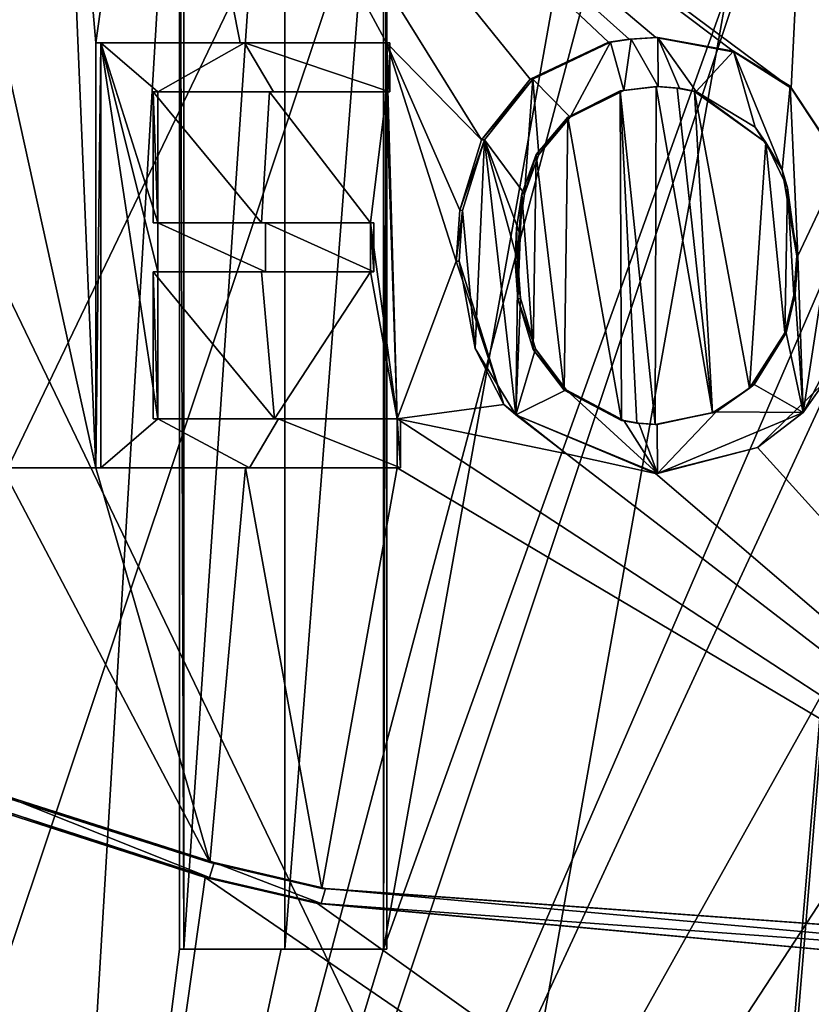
# Model space of a CAD drawing. Header units: millimetres. Extents: x -100 to 89, y -38 to 69.
# Tile 159 of 256: x -67.85 to -65.98, y -2.7 to -0.39. Entities that reach past the tile are written whole.
import ezdxf

# ---------------------------------------------------------------- set-up
doc = ezdxf.new("R2010")
doc.units = ezdxf.units.MM
doc.header["$LTSCALE"] = 65.185185
for name, color, linetype in [('1427', 7, 'CONTINUOUS'), ('1428', 7, 'CONTINUOUS'), ('1437', 7, 'CONTINUOUS'), ('1438', 7, 'CONTINUOUS'), ('1454', 7, 'CONTINUOUS'), ('1568', 7, 'CONTINUOUS'), ('1577', 7, 'CONTINUOUS'), ('1578', 7, 'CONTINUOUS'), ('1588', 7, 'CONTINUOUS'), ('1612', 7, 'CONTINUOUS'), ('1613', 7, 'CONTINUOUS'), ('1631', 7, 'CONTINUOUS'), ('1635', 7, 'CONTINUOUS'), ('1636', 7, 'CONTINUOUS'), ('1642', 7, 'CONTINUOUS'), ('1649', 7, 'CONTINUOUS'), ('1650', 7, 'CONTINUOUS'), ('1666', 7, 'CONTINUOUS'), ('1687', 7, 'CONTINUOUS'), ('1696', 7, 'CONTINUOUS'), ('1697', 7, 'CONTINUOUS'), ('1701', 7, 'CONTINUOUS'), ('1713', 7, 'CONTINUOUS'), ('1714', 7, 'CONTINUOUS'), ('1715', 7, 'CONTINUOUS'), ('1753', 7, 'CONTINUOUS'), ('1763', 7, 'CONTINUOUS'), ('1780', 7, 'CONTINUOUS'), ('1791', 7, 'CONTINUOUS'), ('1817', 7, 'CONTINUOUS'), ('1818', 7, 'CONTINUOUS'), ('1820', 7, 'CONTINUOUS'), ('1838', 7, 'CONTINUOUS'), ('1872', 7, 'CONTINUOUS'), ('1874', 7, 'CONTINUOUS'), ('1913', 7, 'CONTINUOUS'), ('1925', 7, 'CONTINUOUS'), ('1944', 7, 'CONTINUOUS'), ('1964', 7, 'CONTINUOUS'), ('2218', 7, 'CONTINUOUS'), ('2425', 7, 'CONTINUOUS'), ('808', 7, 'CONTINUOUS'), ('815', 7, 'CONTINUOUS')]:
    doc.layers.add(name, color=color, linetype=linetype)

msp = doc.modelspace()

# ---------------------------------------------------------------- linework, layer by layer
at = {"layer": '1427', "color": 9, "linetype": 'CONTINUOUS'}
for points in [[(-67.9048, -2.2103, 339.154), (-67.892, -2.2103, 339.1161), (-67.3882, -2.3715, 339.2671), (-67.9048, -2.2103, 339.154)], [(-67.3982, -2.3715, 339.3058), (-67.9048, -2.2103, 339.154), (-67.3882, -2.3715, 339.2671), (-67.3982, -2.3715, 339.3058)], [(-67.1351, -2.4321, 339.3696), (-67.3982, -2.3715, 339.3058), (-67.1264, -2.4321, 339.3305), (-67.1351, -2.4321, 339.3696)], [(-67.1264, -2.4321, 339.3305), (-67.3982, -2.3715, 339.3058), (-67.3882, -2.3715, 339.2671), (-67.1264, -2.4321, 339.3305)]]:
    msp.add_3dface(points, dxfattribs=at)
at = {"layer": '1428', "color": 9, "linetype": 'CONTINUOUS'}
for points in [[(-67.1351, -2.4321, 339.3696), (-67.1264, -2.4321, 339.3305), (-65.0328, -2.5835, 339.4954), (-67.1351, -2.4321, 339.3696)], [(-65.0351, -2.5838, 339.5356), (-67.1351, -2.4321, 339.3696), (-65.0328, -2.5835, 339.4954), (-65.0351, -2.5838, 339.5356)]]:
    msp.add_3dface(points, dxfattribs=at)
at = {"layer": '1437', "color": 9, "linetype": 'CONTINUOUS'}
for points in [[(-66.456, -0.4417, 339.4485), (-66.4611, -0.4417, 339.4882), (-66.6449, -0.5287, 339.4621), (-66.456, -0.4417, 339.4485)], [(-66.6389, -0.5288, 339.4225), (-66.456, -0.4417, 339.4485), (-66.6449, -0.5287, 339.4621), (-66.6389, -0.5288, 339.4225)], [(-66.7594, -0.6713, 339.4435), (-66.6389, -0.5288, 339.4225), (-66.6449, -0.5287, 339.4621), (-66.7594, -0.6713, 339.4435)], [(-66.7525, -0.6711, 339.4041), (-66.6389, -0.5288, 339.4225), (-66.7594, -0.6713, 339.4435), (-66.7525, -0.6711, 339.4041)], [(-66.8041, -0.8373, 339.3951), (-66.7525, -0.6711, 339.4041), (-66.8109, -0.8364, 339.4345), (-66.8041, -0.8373, 339.3951)], [(-66.8109, -0.8364, 339.4345), (-66.7525, -0.6711, 339.4041), (-66.7594, -0.6713, 339.4435), (-66.8109, -0.8364, 339.4345)], [(-66.8195, -0.9565, 339.433), (-66.8041, -0.8373, 339.3951), (-66.8109, -0.8364, 339.4345), (-66.8195, -0.9565, 339.433)], [(-66.8125, -0.9565, 339.3936), (-66.8041, -0.8373, 339.3951), (-66.8195, -0.9565, 339.433), (-66.8125, -0.9565, 339.3936)]]:
    msp.add_3dface(points, dxfattribs=at)
at = {"layer": '1438', "color": 9, "linetype": 'CONTINUOUS'}
for points in [[(-66.4611, -0.4417, 339.4882), (-66.456, -0.4417, 339.4485), (-66.4076, -0.4341, 339.4546), (-66.4611, -0.4417, 339.4882)], [(-66.4124, -0.4341, 339.4943), (-66.4611, -0.4417, 339.4882), (-66.4076, -0.4341, 339.4546), (-66.4124, -0.4341, 339.4943)], [(-66.3496, -0.4304, 339.5017), (-66.4124, -0.4341, 339.4943), (-66.3451, -0.4304, 339.462), (-66.3496, -0.4304, 339.5017)], [(-66.3451, -0.4304, 339.462), (-66.4124, -0.4341, 339.4943), (-66.4076, -0.4341, 339.4546), (-66.3451, -0.4304, 339.462)]]:
    msp.add_3dface(points, dxfattribs=at)
at = {"layer": '1454', "color": 9, "linetype": 'CONTINUOUS'}
for points in [[(-67.5315, -0.9817, 339.2696), (-67.5206, -0.9817, 339.2311), (-67.5206, -1.3279, 339.2311), (-67.5315, -0.9817, 339.2696)], [(-67.5315, -1.3279, 339.2696), (-67.5315, -0.9817, 339.2696), (-67.5206, -1.3279, 339.2311), (-67.5315, -1.3279, 339.2696)]]:
    msp.add_3dface(points, dxfattribs=at)
at = {"layer": '1568', "color": 9, "linetype": 'CONTINUOUS'}
for points in [[(-66.9832, -0.4432, 339.4019), (-66.9753, -0.4432, 339.3627), (-66.9753, -0.5586, 339.3627), (-66.9832, -0.4432, 339.4019)], [(-66.9832, -0.5586, 339.4019), (-66.9832, -0.4432, 339.4019), (-66.9753, -0.5586, 339.3627), (-66.9832, -0.5586, 339.4019)]]:
    msp.add_3dface(points, dxfattribs=at)
at = {"layer": '1577', "color": 9, "linetype": 'CONTINUOUS'}
for points in [[(-66.0431, -1.1251, 339.4902), (-66.046, -1.1251, 339.5301), (-66.1294, -1.2552, 339.5235), (-66.0431, -1.1251, 339.4902)], [(-66.118, -1.2472, 339.4844), (-66.0431, -1.1251, 339.4902), (-66.1294, -1.2552, 339.5235), (-66.118, -1.2472, 339.4844)], [(-66.2074, -1.3114, 339.4764), (-66.118, -1.2472, 339.4844), (-66.1294, -1.2552, 339.5235), (-66.2074, -1.3114, 339.4764)], [(-66.2164, -1.3138, 339.5157), (-66.2074, -1.3114, 339.4764), (-66.1294, -1.2552, 339.5235), (-66.2164, -1.3138, 339.5157)], [(-66.3463, -1.3407, 339.4618), (-66.2074, -1.3114, 339.4764), (-66.3508, -1.3407, 339.5016), (-66.3463, -1.3407, 339.4618)], [(-66.3508, -1.3407, 339.5016), (-66.2074, -1.3114, 339.4764), (-66.2164, -1.3138, 339.5157), (-66.3508, -1.3407, 339.5016)]]:
    msp.add_3dface(points, dxfattribs=at)
at = {"layer": '1578', "color": 9, "linetype": 'CONTINUOUS'}
for points in [[(-66.0183, -0.9438, 339.5321), (-66.0246, -1.0369, 339.5316), (-66.0155, -0.9438, 339.4922), (-66.0183, -0.9438, 339.5321)], [(-66.0155, -0.9438, 339.4922), (-66.0246, -1.0369, 339.5316), (-66.0215, -1.0347, 339.4918), (-66.0155, -0.9438, 339.4922)], [(-66.046, -1.1251, 339.5301), (-66.0431, -1.1251, 339.4902), (-66.0215, -1.0347, 339.4918), (-66.046, -1.1251, 339.5301)], [(-66.0246, -1.0369, 339.5316), (-66.046, -1.1251, 339.5301), (-66.0215, -1.0347, 339.4918), (-66.0246, -1.0369, 339.5316)]]:
    msp.add_3dface(points, dxfattribs=at)
at = {"layer": '1588', "color": 9, "linetype": 'CONTINUOUS'}
for points in [[(-67.5206, -1.3279, 339.2311), (-67.5206, -0.9817, 339.2311), (-67.6553, -0.4432, 339.1919), (-67.5206, -1.3279, 339.2311)], [(-67.6553, -0.4432, 339.1919), (-67.5206, -0.9817, 339.2311), (-67.5206, -0.8663, 339.2311), (-67.6553, -0.4432, 339.1919)], [(-67.6553, -1.4432, 339.1919), (-67.5206, -1.3279, 339.2311), (-67.6553, -0.4432, 339.1919), (-67.6553, -1.4432, 339.1919)], [(-67.3173, -0.4432, 339.2853), (-67.6553, -0.4432, 339.1919), (-67.5206, -0.5586, 339.2311), (-67.3173, -0.4432, 339.2853)], [(-67.5206, -0.5586, 339.2311), (-67.6553, -0.4432, 339.1919), (-67.5206, -0.8663, 339.2311), (-67.5206, -0.5586, 339.2311)], [(-67.2492, -0.5586, 339.302), (-67.3173, -0.4432, 339.2853), (-67.5206, -0.5586, 339.2311), (-67.2492, -0.5586, 339.302)], [(-66.9753, -0.5586, 339.3627), (-66.9753, -0.4432, 339.3627), (-67.3173, -0.4432, 339.2853), (-66.9753, -0.5586, 339.3627)], [(-66.9753, -0.5586, 339.3627), (-67.3173, -0.4432, 339.2853), (-67.2492, -0.5586, 339.302), (-66.9753, -0.5586, 339.3627)], [(-67.5206, -0.8663, 339.2311), (-67.5206, -0.9817, 339.2311), (-67.2678, -0.9817, 339.2975), (-67.5206, -0.8663, 339.2311)], [(-67.2678, -0.8663, 339.2975), (-67.5206, -0.8663, 339.2311), (-67.2678, -0.9817, 339.2975), (-67.2678, -0.8663, 339.2975)], [(-67.0128, -0.8663, 339.355), (-67.2678, -0.8663, 339.2975), (-67.0128, -0.9817, 339.355), (-67.0128, -0.8663, 339.355)], [(-67.0128, -0.9817, 339.355), (-67.2678, -0.8663, 339.2975), (-67.2678, -0.9817, 339.2975), (-67.0128, -0.9817, 339.355)], [(-67.305, -1.4432, 339.2884), (-67.5206, -1.3279, 339.2311), (-67.6553, -1.4432, 339.1919), (-67.305, -1.4432, 339.2884)], [(-67.5206, -1.3279, 339.2311), (-67.305, -1.4432, 339.2884), (-67.2368, -1.3279, 339.305), (-67.5206, -1.3279, 339.2311)], [(-67.305, -1.4432, 339.2884), (-66.9503, -1.4432, 339.3677), (-67.2368, -1.3279, 339.305), (-67.305, -1.4432, 339.2884)], [(-67.2368, -1.3279, 339.305), (-66.9503, -1.4432, 339.3677), (-66.9503, -1.3279, 339.3677), (-67.2368, -1.3279, 339.305)]]:
    msp.add_3dface(points, dxfattribs=at)
at = {"layer": '1612', "color": 9, "linetype": 'CONTINUOUS'}
for points in [[(-67.5315, -1.3279, 339.2696), (-67.5206, -1.3279, 339.2311), (-67.2461, -1.3279, 339.3439), (-67.5315, -1.3279, 339.2696)], [(-67.5206, -1.3279, 339.2311), (-67.2368, -1.3279, 339.305), (-67.2461, -1.3279, 339.3439), (-67.5206, -1.3279, 339.2311)], [(-67.2461, -1.3279, 339.3439), (-67.2368, -1.3279, 339.305), (-66.9581, -1.3279, 339.4069), (-67.2461, -1.3279, 339.3439)], [(-67.2368, -1.3279, 339.305), (-66.9503, -1.3279, 339.3677), (-66.9581, -1.3279, 339.4069), (-67.2368, -1.3279, 339.305)]]:
    msp.add_3dface(points, dxfattribs=at)
at = {"layer": '1613', "color": 9, "linetype": 'CONTINUOUS'}
for points in [[(-67.5206, -0.5586, 339.2311), (-67.5206, -0.8663, 339.2311), (-67.5315, -0.5586, 339.2696), (-67.5206, -0.5586, 339.2311)], [(-67.5315, -0.5586, 339.2696), (-67.5206, -0.8663, 339.2311), (-67.5315, -0.8663, 339.2696), (-67.5315, -0.5586, 339.2696)]]:
    msp.add_3dface(points, dxfattribs=at)
at = {"layer": '1631', "color": 9, "linetype": 'CONTINUOUS'}
for points in [[(-65.9649, 0.812, 339.5356), (-67.5267, 0.5625, 339.271), (-66.031, -0.5496, 339.5312), (-65.9649, 0.812, 339.5356)], [(-65.9147, -0.7269, 339.5385), (-65.9649, 0.812, 339.5356), (-66.031, -0.5496, 339.5312), (-65.9147, -0.7269, 339.5385)], [(-67.5267, 0.5625, 339.271), (-67.7486, 0.4941, 339.205), (-67.6669, -0.4432, 339.2302), (-67.5267, 0.5625, 339.271)], [(-67.3271, -0.4432, 339.3241), (-67.5267, 0.5625, 339.271), (-67.6669, -0.4432, 339.2302), (-67.3271, -0.4432, 339.3241)], [(-66.6449, -0.5287, 339.4621), (-66.4611, -0.4417, 339.4882), (-67.5267, 0.5625, 339.271), (-66.6449, -0.5287, 339.4621)], [(-66.4611, -0.4417, 339.4882), (-66.4124, -0.4341, 339.4943), (-67.5267, 0.5625, 339.271), (-66.4611, -0.4417, 339.4882)], [(-66.7594, -0.6713, 339.4435), (-66.6449, -0.5287, 339.4621), (-67.5267, 0.5625, 339.271), (-66.7594, -0.6713, 339.4435)], [(-66.9832, -0.4432, 339.4019), (-66.7594, -0.6713, 339.4435), (-67.5267, 0.5625, 339.271), (-66.9832, -0.4432, 339.4019)], [(-66.4124, -0.4341, 339.4943), (-66.3496, -0.4304, 339.5017), (-67.5267, 0.5625, 339.271), (-66.4124, -0.4341, 339.4943)], [(-67.5267, 0.5625, 339.271), (-66.3496, -0.4304, 339.5017), (-66.1647, -0.4652, 339.5205), (-67.5267, 0.5625, 339.271)], [(-66.9832, -0.4432, 339.4019), (-67.5267, 0.5625, 339.271), (-67.3271, -0.4432, 339.3241), (-66.9832, -0.4432, 339.4019)], [(-66.031, -0.5496, 339.5312), (-67.5267, 0.5625, 339.271), (-66.1647, -0.4652, 339.5205), (-66.031, -0.5496, 339.5312)], [(-67.8867, -0.4432, 339.1601), (-67.7486, 0.4941, 339.205), (-67.9057, 0.4384, 339.1537), (-67.8867, -0.4432, 339.1601)], [(-67.7486, 0.4941, 339.205), (-67.8867, -0.4432, 339.1601), (-67.6669, -1.4432, 339.2302), (-67.7486, 0.4941, 339.205)], [(-67.6669, -0.4432, 339.2302), (-67.7486, 0.4941, 339.205), (-67.6669, -1.4432, 339.2302), (-67.6669, -0.4432, 339.2302)], [(-67.6669, -1.4432, 339.2302), (-67.8867, -0.4432, 339.1601), (-67.8867, -1.4432, 339.1601), (-67.6669, -1.4432, 339.2302)], [(-66.8195, -0.9565, 339.433), (-66.8109, -0.8364, 339.4345), (-66.9832, -0.4432, 339.4019), (-66.8195, -0.9565, 339.433)], [(-66.8195, -0.9565, 339.433), (-66.9832, -0.4432, 339.4019), (-66.9581, -1.3279, 339.4069), (-66.8195, -0.9565, 339.433)], [(-66.8109, -0.8364, 339.4345), (-66.7594, -0.6713, 339.4435), (-66.9832, -0.4432, 339.4019), (-66.8109, -0.8364, 339.4345)], [(-66.9832, -0.4432, 339.4019), (-66.9832, -0.5586, 339.4019), (-66.9581, -1.3279, 339.4069), (-66.9832, -0.4432, 339.4019)], [(-67.5315, -0.5586, 339.2696), (-67.5315, -0.8663, 339.2696), (-67.2773, -0.8663, 339.3364), (-67.5315, -0.5586, 339.2696)], [(-67.5315, -0.5586, 339.2696), (-67.2773, -0.8663, 339.3364), (-67.2586, -0.5586, 339.3409), (-67.5315, -0.5586, 339.2696)], [(-67.2773, -0.8663, 339.3364), (-67.0209, -0.8663, 339.3942), (-67.2586, -0.5586, 339.3409), (-67.2773, -0.8663, 339.3364)], [(-67.0209, -0.8663, 339.3942), (-66.9832, -0.5586, 339.4019), (-67.2586, -0.5586, 339.3409), (-67.0209, -0.8663, 339.3942)], [(-66.9581, -1.3279, 339.4069), (-66.9832, -0.5586, 339.4019), (-67.0209, -0.8663, 339.3942), (-66.9581, -1.3279, 339.4069)], [(-67.0209, -0.9817, 339.3942), (-66.9581, -1.3279, 339.4069), (-67.0209, -0.8663, 339.3942), (-67.0209, -0.9817, 339.3942)], [(-66.8195, -0.9565, 339.433), (-66.9581, -1.3279, 339.4069), (-66.7067, -1.2936, 339.4523), (-66.8195, -0.9565, 339.433)], [(-67.5315, -0.9817, 339.2696), (-67.5315, -1.3279, 339.2696), (-67.2461, -1.3279, 339.3439), (-67.5315, -0.9817, 339.2696)], [(-67.5315, -0.9817, 339.2696), (-67.2461, -1.3279, 339.3439), (-67.2773, -0.9817, 339.3364), (-67.5315, -0.9817, 339.2696)], [(-67.2773, -0.9817, 339.3364), (-67.2461, -1.3279, 339.3439), (-67.0209, -0.9817, 339.3942), (-67.2773, -0.9817, 339.3364)], [(-67.2461, -1.3279, 339.3439), (-66.9581, -1.3279, 339.4069), (-67.0209, -0.9817, 339.3942), (-67.2461, -1.3279, 339.3439)], [(-66.1105, -1.3947, 339.5251), (-65.0351, -2.5838, 339.5356), (-65.9534, -1.2418, 339.5363), (-66.1105, -1.3947, 339.5251)], [(-66.7067, -1.2936, 339.4523), (-66.9581, -1.3279, 339.4069), (-66.5597, -1.4099, 339.4748), (-66.7067, -1.2936, 339.4523)], [(-65.0351, -2.5838, 339.5356), (-66.9581, -1.3279, 339.4069), (-66.9581, -1.4432, 339.4069), (-65.0351, -2.5838, 339.5356)], [(-66.9581, -1.3279, 339.4069), (-65.0351, -2.5838, 339.5356), (-66.5597, -1.4099, 339.4748), (-66.9581, -1.3279, 339.4069)], [(-66.5597, -1.4099, 339.4748), (-65.0351, -2.5838, 339.5356), (-66.3502, -1.4561, 339.5017), (-66.5597, -1.4099, 339.4748)], [(-66.3502, -1.4561, 339.5017), (-65.0351, -2.5838, 339.5356), (-66.1105, -1.3947, 339.5251), (-66.3502, -1.4561, 339.5017)], [(-67.9048, -2.2103, 339.154), (-67.3982, -2.3715, 339.3058), (-67.8867, -1.4432, 339.1601), (-67.9048, -2.2103, 339.154)], [(-67.3982, -2.3715, 339.3058), (-67.6669, -1.4432, 339.2302), (-67.8867, -1.4432, 339.1601), (-67.3982, -2.3715, 339.3058)], [(-67.6669, -1.4432, 339.2302), (-67.3982, -2.3715, 339.3058), (-67.3146, -1.4432, 339.3272), (-67.6669, -1.4432, 339.2302)], [(-67.3982, -2.3715, 339.3058), (-67.1351, -2.4321, 339.3696), (-67.3146, -1.4432, 339.3272), (-67.3982, -2.3715, 339.3058)], [(-67.3146, -1.4432, 339.3272), (-67.1351, -2.4321, 339.3696), (-66.9581, -1.4432, 339.4069), (-67.3146, -1.4432, 339.3272)], [(-67.1351, -2.4321, 339.3696), (-65.0351, -2.5838, 339.5356), (-66.9581, -1.4432, 339.4069), (-67.1351, -2.4321, 339.3696)]]:
    msp.add_3dface(points, dxfattribs=at)
at = {"layer": '1635', "color": 9, "linetype": 'CONTINUOUS'}
for points in [[(-66.6742, -0.9581, 339.417), (-66.668, -1.044, 339.418), (-66.6805, -0.9581, 339.4565), (-66.6742, -0.9581, 339.417)], [(-66.6805, -0.9581, 339.4565), (-66.668, -1.044, 339.418), (-66.6739, -1.0462, 339.4576), (-66.6805, -0.9581, 339.4565)], [(-66.668, -1.044, 339.418), (-66.6324, -1.1626, 339.4235), (-66.6739, -1.0462, 339.4576), (-66.668, -1.044, 339.418)], [(-66.6739, -1.0462, 339.4576), (-66.6324, -1.1626, 339.4235), (-66.6377, -1.1642, 339.4632), (-66.6739, -1.0462, 339.4576)], [(-66.6324, -1.1626, 339.4235), (-66.5601, -1.2595, 339.4343), (-66.6377, -1.1642, 339.4632), (-66.6324, -1.1626, 339.4235)], [(-66.6377, -1.1642, 339.4632), (-66.5601, -1.2595, 339.4343), (-66.5649, -1.2603, 339.474), (-66.6377, -1.1642, 339.4632)], [(-66.5601, -1.2595, 339.4343), (-66.425, -1.3319, 339.4524), (-66.5649, -1.2603, 339.474), (-66.5601, -1.2595, 339.4343)], [(-66.425, -1.3319, 339.4524), (-66.43, -1.3319, 339.4921), (-66.5649, -1.2603, 339.474), (-66.425, -1.3319, 339.4524)]]:
    msp.add_3dface(points, dxfattribs=at)
at = {"layer": '1636', "color": 9, "linetype": 'CONTINUOUS'}
for points in [[(-66.43, -1.3319, 339.4921), (-66.425, -1.3319, 339.4524), (-66.3894, -1.3379, 339.4568), (-66.43, -1.3319, 339.4921)], [(-66.3942, -1.3379, 339.4965), (-66.43, -1.3319, 339.4921), (-66.3894, -1.3379, 339.4568), (-66.3942, -1.3379, 339.4965)], [(-66.3463, -1.3407, 339.4618), (-66.3508, -1.3407, 339.5016), (-66.3942, -1.3379, 339.4965), (-66.3463, -1.3407, 339.4618)], [(-66.3463, -1.3407, 339.4618), (-66.3942, -1.3379, 339.4965), (-66.3894, -1.3379, 339.4568), (-66.3463, -1.3407, 339.4618)]]:
    msp.add_3dface(points, dxfattribs=at)
at = {"layer": '1642', "color": 9, "linetype": 'CONTINUOUS'}
for points in [[(-67.3997, -2.4062, 339.2641), (-67.892, -2.2103, 339.1161), (-67.9062, -2.243, 339.1113), (-67.3997, -2.4062, 339.2641)], [(-67.3882, -2.3715, 339.2671), (-67.892, -2.2103, 339.1161), (-67.3997, -2.4062, 339.2641), (-67.3882, -2.3715, 339.2671)], [(-67.1365, -2.4677, 339.3283), (-67.3882, -2.3715, 339.2671), (-67.3997, -2.4062, 339.2641), (-67.1365, -2.4677, 339.3283)], [(-67.1264, -2.4321, 339.3305), (-67.3882, -2.3715, 339.2671), (-67.1365, -2.4677, 339.3283), (-67.1264, -2.4321, 339.3305)], [(-65.0355, -2.6217, 339.4955), (-67.1264, -2.4321, 339.3305), (-67.1365, -2.4677, 339.3283), (-65.0355, -2.6217, 339.4955)], [(-65.0328, -2.5835, 339.4954), (-67.1264, -2.4321, 339.3305), (-65.0355, -2.6217, 339.4955), (-65.0328, -2.5835, 339.4954)]]:
    msp.add_3dface(points, dxfattribs=at)
at = {"layer": '1649', "color": 9, "linetype": 'CONTINUOUS'}
for points in [[(-67.9062, -2.243, 339.1113), (-67.9191, -2.243, 339.1491), (-67.4097, -2.4063, 339.3028), (-67.9062, -2.243, 339.1113)], [(-67.3997, -2.4062, 339.2641), (-67.9062, -2.243, 339.1113), (-67.4097, -2.4063, 339.3028), (-67.3997, -2.4062, 339.2641)], [(-67.1453, -2.4677, 339.3673), (-67.3997, -2.4062, 339.2641), (-67.4097, -2.4063, 339.3028), (-67.1453, -2.4677, 339.3673)], [(-67.1365, -2.4677, 339.3283), (-67.3997, -2.4062, 339.2641), (-67.1453, -2.4677, 339.3673), (-67.1365, -2.4677, 339.3283)]]:
    msp.add_3dface(points, dxfattribs=at)
at = {"layer": '1650', "color": 9, "linetype": 'CONTINUOUS'}
for points in [[(-67.1365, -2.4677, 339.3283), (-67.1453, -2.4677, 339.3673), (-65.3441, -2.6327, 339.5484), (-67.1365, -2.4677, 339.3283)], [(-65.0355, -2.6217, 339.4955), (-67.1365, -2.4677, 339.3283), (-65.3441, -2.6327, 339.5484), (-65.0355, -2.6217, 339.4955)]]:
    msp.add_3dface(points, dxfattribs=at)
at = {"layer": '1666', "color": 9, "linetype": 'CONTINUOUS'}
for points in [[(-67.6553, -1.4432, 339.1919), (-67.6553, -0.4432, 339.1919), (-67.6669, -1.4432, 339.2302), (-67.6553, -1.4432, 339.1919)], [(-67.6553, -0.4432, 339.1919), (-67.6669, -0.4432, 339.2302), (-67.6669, -1.4432, 339.2302), (-67.6553, -0.4432, 339.1919)]]:
    msp.add_3dface(points, dxfattribs=at)
at = {"layer": '1687', "color": 9, "linetype": 'CONTINUOUS'}
for points in [[(-67.231, -2.575, 324.7525), (-67.4702, -2.575, 324.8134), (-67.4597, -2.575, 324.852), (-67.231, -2.575, 324.7525)], [(-67.2218, -2.575, 324.7914), (-67.231, -2.575, 324.7525), (-67.4597, -2.575, 324.852), (-67.2218, -2.575, 324.7914)], [(-66.99, -2.575, 324.6995), (-67.231, -2.575, 324.7525), (-67.2218, -2.575, 324.7914), (-66.99, -2.575, 324.6995)], [(-66.9821, -2.575, 324.7387), (-66.99, -2.575, 324.6995), (-67.2218, -2.575, 324.7914), (-66.9821, -2.575, 324.7387)]]:
    msp.add_3dface(points, dxfattribs=at)
at = {"layer": '1696', "color": 9, "linetype": 'CONTINUOUS'}
for points in [[(-66.2549, -0.5579, 339.4717), (-66.259, -0.5579, 339.5115), (-66.0905, -0.6774, 339.5267), (-66.2549, -0.5579, 339.4717)], [(-66.116, -0.6416, 339.4845), (-66.2549, -0.5579, 339.4717), (-66.0905, -0.6774, 339.5267), (-66.116, -0.6416, 339.4845)], [(-66.0521, -0.7419, 339.4895), (-66.116, -0.6416, 339.4845), (-66.0905, -0.6774, 339.5267), (-66.0521, -0.7419, 339.4895)], [(-66.0399, -0.7839, 339.5305), (-66.0521, -0.7419, 339.4895), (-66.0905, -0.6774, 339.5267), (-66.0399, -0.7839, 339.5305)], [(-66.0183, -0.9438, 339.5321), (-66.0155, -0.9438, 339.4922), (-66.0521, -0.7419, 339.4895), (-66.0183, -0.9438, 339.5321)], [(-66.0183, -0.9438, 339.5321), (-66.0521, -0.7419, 339.4895), (-66.0399, -0.7839, 339.5305), (-66.0183, -0.9438, 339.5321)]]:
    msp.add_3dface(points, dxfattribs=at)
at = {"layer": '1697', "color": 9, "linetype": 'CONTINUOUS'}
for points in [[(-66.3488, -0.5458, 339.5018), (-66.2993, -0.5494, 339.5073), (-66.3443, -0.5458, 339.4621), (-66.3488, -0.5458, 339.5018)], [(-66.3443, -0.5458, 339.4621), (-66.2993, -0.5494, 339.5073), (-66.2939, -0.5496, 339.4676), (-66.3443, -0.5458, 339.4621)], [(-66.2993, -0.5494, 339.5073), (-66.259, -0.5579, 339.5115), (-66.2939, -0.5496, 339.4676), (-66.2993, -0.5494, 339.5073)], [(-66.259, -0.5579, 339.5115), (-66.2549, -0.5579, 339.4717), (-66.2939, -0.5496, 339.4676), (-66.259, -0.5579, 339.5115)]]:
    msp.add_3dface(points, dxfattribs=at)
at = {"layer": '1701', "color": 9, "linetype": 'CONTINUOUS'}
for points in [[(-67.5315, -0.8663, 339.2696), (-67.5206, -0.8663, 339.2311), (-67.2773, -0.8663, 339.3364), (-67.5315, -0.8663, 339.2696)], [(-67.5206, -0.8663, 339.2311), (-67.2678, -0.8663, 339.2975), (-67.2773, -0.8663, 339.3364), (-67.5206, -0.8663, 339.2311)], [(-67.2678, -0.8663, 339.2975), (-67.0209, -0.8663, 339.3942), (-67.2773, -0.8663, 339.3364), (-67.2678, -0.8663, 339.2975)], [(-67.2678, -0.8663, 339.2975), (-67.0128, -0.8663, 339.355), (-67.0209, -0.8663, 339.3942), (-67.2678, -0.8663, 339.2975)]]:
    msp.add_3dface(points, dxfattribs=at)
at = {"layer": '1713', "color": 9, "linetype": 'CONTINUOUS'}
for points in [[(-66.4245, -0.555, 339.4525), (-66.551, -0.6176, 339.4356), (-66.4333, -0.556, 339.4917), (-66.4245, -0.555, 339.4525)], [(-66.3488, -0.5458, 339.5018), (-66.4245, -0.555, 339.4525), (-66.4333, -0.556, 339.4917), (-66.3488, -0.5458, 339.5018)], [(-66.3488, -0.5458, 339.5018), (-66.3443, -0.5458, 339.4621), (-66.4245, -0.555, 339.4525), (-66.3488, -0.5458, 339.5018)], [(-66.551, -0.6176, 339.4356), (-66.5566, -0.6176, 339.4752), (-66.4333, -0.556, 339.4917), (-66.551, -0.6176, 339.4356)]]:
    msp.add_3dface(points, dxfattribs=at)
at = {"layer": '1714', "color": 9, "linetype": 'CONTINUOUS'}
for points in [[(-66.631, -0.7057, 339.4642), (-66.5566, -0.6176, 339.4752), (-66.6249, -0.7056, 339.4247), (-66.631, -0.7057, 339.4642)], [(-66.5566, -0.6176, 339.4752), (-66.551, -0.6176, 339.4356), (-66.6249, -0.7056, 339.4247), (-66.5566, -0.6176, 339.4752)], [(-66.6644, -0.7981, 339.4591), (-66.631, -0.7057, 339.4642), (-66.6581, -0.7981, 339.4196), (-66.6644, -0.7981, 339.4591)], [(-66.6581, -0.7981, 339.4196), (-66.631, -0.7057, 339.4642), (-66.6249, -0.7056, 339.4247), (-66.6581, -0.7981, 339.4196)]]:
    msp.add_3dface(points, dxfattribs=at)
at = {"layer": '1715', "color": 9, "linetype": 'CONTINUOUS'}
for points in [[(-66.677, -0.8787, 339.4571), (-66.6644, -0.7981, 339.4591), (-66.6714, -0.8871, 339.4175), (-66.677, -0.8787, 339.4571)], [(-66.6644, -0.7981, 339.4591), (-66.6581, -0.7981, 339.4196), (-66.6714, -0.8871, 339.4175), (-66.6644, -0.7981, 339.4591)], [(-66.6742, -0.9581, 339.417), (-66.6805, -0.9581, 339.4565), (-66.677, -0.8787, 339.4571), (-66.6742, -0.9581, 339.417)], [(-66.6742, -0.9581, 339.417), (-66.677, -0.8787, 339.4571), (-66.6714, -0.8871, 339.4175), (-66.6742, -0.9581, 339.417)]]:
    msp.add_3dface(points, dxfattribs=at)
at = {"layer": '1753', "color": 9, "linetype": 'CONTINUOUS'}
for points in [[(-66.8125, -0.9565, 339.3936), (-66.8195, -0.9565, 339.433), (-66.7067, -1.2936, 339.4523), (-66.8125, -0.9565, 339.3936)], [(-66.8125, -0.9565, 339.3936), (-66.7067, -1.2936, 339.4523), (-66.7748, -1.1619, 339.4003), (-66.8125, -0.9565, 339.3936)], [(-66.7748, -1.1619, 339.4003), (-66.7067, -1.2936, 339.4523), (-66.6789, -1.3181, 339.4163), (-66.7748, -1.1619, 339.4003)], [(-66.7067, -1.2936, 339.4523), (-66.5597, -1.4099, 339.4748), (-66.6789, -1.3181, 339.4163), (-66.7067, -1.2936, 339.4523)], [(-66.5597, -1.4099, 339.4748), (-66.3502, -1.4561, 339.5017), (-66.6789, -1.3181, 339.4163), (-66.5597, -1.4099, 339.4748)], [(-66.3502, -1.4561, 339.5017), (-66.3457, -1.4561, 339.4619), (-66.6789, -1.3181, 339.4163), (-66.3502, -1.4561, 339.5017)]]:
    msp.add_3dface(points, dxfattribs=at)
at = {"layer": '1763', "color": 9, "linetype": 'CONTINUOUS'}
for points in [[(-67.2218, 0.925, 324.7914), (-67.2218, -2.575, 324.7914), (-67.4597, -2.575, 324.852), (-67.2218, 0.925, 324.7914)], [(-67.2218, 0.925, 324.7914), (-67.4597, -2.575, 324.852), (-67.4597, 0.5212, 324.852), (-67.2218, 0.925, 324.7914)], [(-67.2218, 0.925, 324.7914), (-66.9821, 0.5212, 324.7387), (-67.2218, -2.575, 324.7914), (-67.2218, 0.925, 324.7914)], [(-66.9821, 0.5212, 324.7387), (-66.9821, -2.575, 324.7387), (-67.2218, -2.575, 324.7914), (-66.9821, 0.5212, 324.7387)]]:
    msp.add_3dface(points, dxfattribs=at)
at = {"layer": '1780', "color": 9, "linetype": 'CONTINUOUS'}
for points in [[(-66.4076, -0.4341, 339.4546), (-66.456, -0.4417, 339.4485), (-66.4245, -0.555, 339.4525), (-66.4076, -0.4341, 339.4546)], [(-66.3443, -0.5458, 339.4621), (-66.4076, -0.4341, 339.4546), (-66.4245, -0.555, 339.4525), (-66.3443, -0.5458, 339.4621)], [(-66.3451, -0.4304, 339.462), (-66.4076, -0.4341, 339.4546), (-66.3443, -0.5458, 339.4621), (-66.3451, -0.4304, 339.462)], [(-66.2549, -0.5579, 339.4717), (-66.3451, -0.4304, 339.462), (-66.2939, -0.5496, 339.4676), (-66.2549, -0.5579, 339.4717)], [(-66.3451, -0.4304, 339.462), (-66.2549, -0.5579, 339.4717), (-66.1669, -0.4629, 339.4801), (-66.3451, -0.4304, 339.462)], [(-66.3451, -0.4304, 339.462), (-66.3443, -0.5458, 339.4621), (-66.2939, -0.5496, 339.4676), (-66.3451, -0.4304, 339.462)], [(-66.456, -0.4417, 339.4485), (-66.6389, -0.5288, 339.4225), (-66.551, -0.6176, 339.4356), (-66.456, -0.4417, 339.4485)], [(-66.456, -0.4417, 339.4485), (-66.551, -0.6176, 339.4356), (-66.4245, -0.555, 339.4525), (-66.456, -0.4417, 339.4485)], [(-66.2549, -0.5579, 339.4717), (-66.116, -0.6416, 339.4845), (-66.1669, -0.4629, 339.4801), (-66.2549, -0.5579, 339.4717)], [(-66.116, -0.6416, 339.4845), (-66.0521, -0.7419, 339.4895), (-66.1669, -0.4629, 339.4801), (-66.116, -0.6416, 339.4845)], [(-66.1669, -0.4629, 339.4801), (-66.0521, -0.7419, 339.4895), (-66.0335, -0.5447, 339.4909), (-66.1669, -0.4629, 339.4801)], [(-66.6389, -0.5288, 339.4225), (-66.7525, -0.6711, 339.4041), (-66.6581, -0.7981, 339.4196), (-66.6389, -0.5288, 339.4225)], [(-66.6389, -0.5288, 339.4225), (-66.6581, -0.7981, 339.4196), (-66.6249, -0.7056, 339.4247), (-66.6389, -0.5288, 339.4225)], [(-66.551, -0.6176, 339.4356), (-66.6389, -0.5288, 339.4225), (-66.6249, -0.7056, 339.4247), (-66.551, -0.6176, 339.4356)], [(-66.0521, -0.7419, 339.4895), (-66.0155, -0.9438, 339.4922), (-66.0335, -0.5447, 339.4909), (-66.0521, -0.7419, 339.4895)], [(-66.0155, -0.9438, 339.4922), (-65.9125, -0.7269, 339.4986), (-66.0335, -0.5447, 339.4909), (-66.0155, -0.9438, 339.4922)], [(-66.7525, -0.6711, 339.4041), (-66.8041, -0.8373, 339.3951), (-66.7748, -1.1619, 339.4003), (-66.7525, -0.6711, 339.4041)], [(-66.7525, -0.6711, 339.4041), (-66.7748, -1.1619, 339.4003), (-66.6789, -1.3181, 339.4163), (-66.7525, -0.6711, 339.4041)], [(-66.7525, -0.6711, 339.4041), (-66.6742, -0.9581, 339.417), (-66.6714, -0.8871, 339.4175), (-66.7525, -0.6711, 339.4041)], [(-66.6742, -0.9581, 339.417), (-66.7525, -0.6711, 339.4041), (-66.6789, -1.3181, 339.4163), (-66.6742, -0.9581, 339.417)], [(-66.6581, -0.7981, 339.4196), (-66.7525, -0.6711, 339.4041), (-66.6714, -0.8871, 339.4175), (-66.6581, -0.7981, 339.4196)], [(-65.9125, -0.7269, 339.4986), (-66.0155, -0.9438, 339.4922), (-66.0029, -1.3127, 339.493), (-65.9125, -0.7269, 339.4986)], [(-65.8947, -1.1044, 339.4996), (-65.9125, -0.7269, 339.4986), (-66.0029, -1.3127, 339.493), (-65.8947, -1.1044, 339.4996)], [(-66.8041, -0.8373, 339.3951), (-66.8125, -0.9565, 339.3936), (-66.7748, -1.1619, 339.4003), (-66.8041, -0.8373, 339.3951)], [(-66.0155, -0.9438, 339.4922), (-66.0215, -1.0347, 339.4918), (-66.0029, -1.3127, 339.493), (-66.0155, -0.9438, 339.4922)], [(-66.668, -1.044, 339.418), (-66.6742, -0.9581, 339.417), (-66.6789, -1.3181, 339.4163), (-66.668, -1.044, 339.418)], [(-66.0215, -1.0347, 339.4918), (-66.0431, -1.1251, 339.4902), (-66.0029, -1.3127, 339.493), (-66.0215, -1.0347, 339.4918)], [(-66.6324, -1.1626, 339.4235), (-66.668, -1.044, 339.418), (-66.6789, -1.3181, 339.4163), (-66.6324, -1.1626, 339.4235)], [(-66.0431, -1.1251, 339.4902), (-66.118, -1.2472, 339.4844), (-66.0029, -1.3127, 339.493), (-66.0431, -1.1251, 339.4902)], [(-66.5601, -1.2595, 339.4343), (-66.6324, -1.1626, 339.4235), (-66.6789, -1.3181, 339.4163), (-66.5601, -1.2595, 339.4343)], [(-66.118, -1.2472, 339.4844), (-66.2074, -1.3114, 339.4764), (-66.0029, -1.3127, 339.493), (-66.118, -1.2472, 339.4844)], [(-66.3457, -1.4561, 339.4619), (-66.5601, -1.2595, 339.4343), (-66.6789, -1.3181, 339.4163), (-66.3457, -1.4561, 339.4619)], [(-66.425, -1.3319, 339.4524), (-66.5601, -1.2595, 339.4343), (-66.3457, -1.4561, 339.4619), (-66.425, -1.3319, 339.4524)], [(-66.2074, -1.3114, 339.4764), (-66.3463, -1.3407, 339.4618), (-66.3457, -1.4561, 339.4619), (-66.2074, -1.3114, 339.4764)], [(-66.2074, -1.3114, 339.4764), (-66.3457, -1.4561, 339.4619), (-66.0029, -1.3127, 339.493), (-66.2074, -1.3114, 339.4764)], [(-66.3894, -1.3379, 339.4568), (-66.425, -1.3319, 339.4524), (-66.3457, -1.4561, 339.4619), (-66.3894, -1.3379, 339.4568)], [(-66.3463, -1.3407, 339.4618), (-66.3894, -1.3379, 339.4568), (-66.3457, -1.4561, 339.4619), (-66.3463, -1.3407, 339.4618)]]:
    msp.add_3dface(points, dxfattribs=at)
at = {"layer": '1791', "color": 9, "linetype": 'CONTINUOUS'}
for points in [[(-66.3508, -1.3407, 339.5016), (-66.3488, -0.5458, 339.5018), (-66.4333, -0.556, 339.4917), (-66.3508, -1.3407, 339.5016)], [(-66.3508, -1.3407, 339.5016), (-66.2164, -1.3138, 339.5157), (-66.3488, -0.5458, 339.5018), (-66.3508, -1.3407, 339.5016)], [(-66.2164, -1.3138, 339.5157), (-66.2993, -0.5494, 339.5073), (-66.3488, -0.5458, 339.5018), (-66.2164, -1.3138, 339.5157)], [(-66.2164, -1.3138, 339.5157), (-66.259, -0.5579, 339.5115), (-66.2993, -0.5494, 339.5073), (-66.2164, -1.3138, 339.5157)], [(-66.5566, -0.6176, 339.4752), (-66.43, -1.3319, 339.4921), (-66.4333, -0.556, 339.4917), (-66.5566, -0.6176, 339.4752)], [(-66.3942, -1.3379, 339.4965), (-66.3508, -1.3407, 339.5016), (-66.4333, -0.556, 339.4917), (-66.3942, -1.3379, 339.4965)], [(-66.43, -1.3319, 339.4921), (-66.3942, -1.3379, 339.4965), (-66.4333, -0.556, 339.4917), (-66.43, -1.3319, 339.4921)], [(-66.2164, -1.3138, 339.5157), (-66.1294, -1.2552, 339.5235), (-66.259, -0.5579, 339.5115), (-66.2164, -1.3138, 339.5157)], [(-66.259, -0.5579, 339.5115), (-66.1294, -1.2552, 339.5235), (-66.0905, -0.6774, 339.5267), (-66.259, -0.5579, 339.5115)], [(-66.5649, -1.2603, 339.474), (-66.5566, -0.6176, 339.4752), (-66.631, -0.7057, 339.4642), (-66.5649, -1.2603, 339.474)], [(-66.5649, -1.2603, 339.474), (-66.43, -1.3319, 339.4921), (-66.5566, -0.6176, 339.4752), (-66.5649, -1.2603, 339.474)], [(-66.1294, -1.2552, 339.5235), (-66.046, -1.1251, 339.5301), (-66.0905, -0.6774, 339.5267), (-66.1294, -1.2552, 339.5235)], [(-66.046, -1.1251, 339.5301), (-66.0399, -0.7839, 339.5305), (-66.0905, -0.6774, 339.5267), (-66.046, -1.1251, 339.5301)], [(-66.6377, -1.1642, 339.4632), (-66.631, -0.7057, 339.4642), (-66.6644, -0.7981, 339.4591), (-66.6377, -1.1642, 339.4632)], [(-66.6377, -1.1642, 339.4632), (-66.5649, -1.2603, 339.474), (-66.631, -0.7057, 339.4642), (-66.6377, -1.1642, 339.4632)], [(-66.046, -1.1251, 339.5301), (-66.0246, -1.0369, 339.5316), (-66.0399, -0.7839, 339.5305), (-66.046, -1.1251, 339.5301)], [(-66.0246, -1.0369, 339.5316), (-66.0183, -0.9438, 339.5321), (-66.0399, -0.7839, 339.5305), (-66.0246, -1.0369, 339.5316)], [(-66.6739, -1.0462, 339.4576), (-66.6644, -0.7981, 339.4591), (-66.677, -0.8787, 339.4571), (-66.6739, -1.0462, 339.4576)], [(-66.6739, -1.0462, 339.4576), (-66.6377, -1.1642, 339.4632), (-66.6644, -0.7981, 339.4591), (-66.6739, -1.0462, 339.4576)], [(-66.6805, -0.9581, 339.4565), (-66.6739, -1.0462, 339.4576), (-66.677, -0.8787, 339.4571), (-66.6805, -0.9581, 339.4565)]]:
    msp.add_3dface(points, dxfattribs=at)
at = {"layer": '1817', "color": 9, "linetype": 'CONTINUOUS'}
for points in [[(-67.0128, -0.8663, 339.355), (-67.0128, -0.9817, 339.355), (-67.0209, -0.8663, 339.3942), (-67.0128, -0.8663, 339.355)], [(-67.0128, -0.9817, 339.355), (-67.0209, -0.9817, 339.3942), (-67.0209, -0.8663, 339.3942), (-67.0128, -0.9817, 339.355)]]:
    msp.add_3dface(points, dxfattribs=at)
at = {"layer": '1818', "color": 9, "linetype": 'CONTINUOUS'}
for points in [[(-67.4597, -2.575, 324.852), (-67.4702, -2.575, 324.8134), (-67.4702, 0.5212, 324.8134), (-67.4597, -2.575, 324.852)], [(-67.4597, 0.5212, 324.852), (-67.4597, -2.575, 324.852), (-67.4702, 0.5212, 324.8134), (-67.4597, 0.5212, 324.852)]]:
    msp.add_3dface(points, dxfattribs=at)
at = {"layer": '1820', "color": 9, "linetype": 'CONTINUOUS'}
for points in [[(-67.5206, -0.5586, 339.2311), (-67.5315, -0.5586, 339.2696), (-67.2586, -0.5586, 339.3409), (-67.5206, -0.5586, 339.2311)], [(-67.2492, -0.5586, 339.302), (-67.5206, -0.5586, 339.2311), (-67.2586, -0.5586, 339.3409), (-67.2492, -0.5586, 339.302)], [(-66.9832, -0.5586, 339.4019), (-67.2492, -0.5586, 339.302), (-67.2586, -0.5586, 339.3409), (-66.9832, -0.5586, 339.4019)], [(-66.9832, -0.5586, 339.4019), (-66.9753, -0.5586, 339.3627), (-67.2492, -0.5586, 339.302), (-66.9832, -0.5586, 339.4019)]]:
    msp.add_3dface(points, dxfattribs=at)
at = {"layer": '1838', "color": 9, "linetype": 'CONTINUOUS'}
for points in [[(-67.6553, -1.4432, 339.1919), (-67.6669, -1.4432, 339.2302), (-67.3146, -1.4432, 339.3272), (-67.6553, -1.4432, 339.1919)], [(-67.305, -1.4432, 339.2884), (-67.6553, -1.4432, 339.1919), (-67.3146, -1.4432, 339.3272), (-67.305, -1.4432, 339.2884)], [(-67.305, -1.4432, 339.2884), (-67.3146, -1.4432, 339.3272), (-66.9581, -1.4432, 339.4069), (-67.305, -1.4432, 339.2884)], [(-66.9503, -1.4432, 339.3677), (-67.305, -1.4432, 339.2884), (-66.9581, -1.4432, 339.4069), (-66.9503, -1.4432, 339.3677)]]:
    msp.add_3dface(points, dxfattribs=at)
at = {"layer": '1872', "color": 9, "linetype": 'CONTINUOUS'}
for points in [[(-67.5206, -0.9817, 339.2311), (-67.5315, -0.9817, 339.2696), (-67.2773, -0.9817, 339.3364), (-67.5206, -0.9817, 339.2311)], [(-67.2678, -0.9817, 339.2975), (-67.5206, -0.9817, 339.2311), (-67.2773, -0.9817, 339.3364), (-67.2678, -0.9817, 339.2975)], [(-67.2678, -0.9817, 339.2975), (-67.2773, -0.9817, 339.3364), (-67.0209, -0.9817, 339.3942), (-67.2678, -0.9817, 339.2975)], [(-67.0128, -0.9817, 339.355), (-67.2678, -0.9817, 339.2975), (-67.0209, -0.9817, 339.3942), (-67.0128, -0.9817, 339.355)]]:
    msp.add_3dface(points, dxfattribs=at)
at = {"layer": '1874', "color": 9, "linetype": 'CONTINUOUS'}
for points in [[(-65.9534, -1.2418, 339.5363), (-65.8947, -1.1044, 339.4996), (-66.0029, -1.3127, 339.493), (-65.9534, -1.2418, 339.5363)], [(-66.1105, -1.3947, 339.5251), (-65.9534, -1.2418, 339.5363), (-66.0029, -1.3127, 339.493), (-66.1105, -1.3947, 339.5251)], [(-66.3457, -1.4561, 339.4619), (-66.1105, -1.3947, 339.5251), (-66.0029, -1.3127, 339.493), (-66.3457, -1.4561, 339.4619)], [(-66.3502, -1.4561, 339.5017), (-66.1105, -1.3947, 339.5251), (-66.3457, -1.4561, 339.4619), (-66.3502, -1.4561, 339.5017)]]:
    msp.add_3dface(points, dxfattribs=at)
at = {"layer": '1913', "color": 9, "linetype": 'CONTINUOUS'}
for points in [[(-67.6553, -0.4432, 339.1919), (-67.3271, -0.4432, 339.3241), (-67.6669, -0.4432, 339.2302), (-67.6553, -0.4432, 339.1919)], [(-67.6553, -0.4432, 339.1919), (-67.3173, -0.4432, 339.2853), (-67.3271, -0.4432, 339.3241), (-67.6553, -0.4432, 339.1919)], [(-67.3173, -0.4432, 339.2853), (-66.9832, -0.4432, 339.4019), (-67.3271, -0.4432, 339.3241), (-67.3173, -0.4432, 339.2853)], [(-66.9753, -0.4432, 339.3627), (-66.9832, -0.4432, 339.4019), (-67.3173, -0.4432, 339.2853), (-66.9753, -0.4432, 339.3627)]]:
    msp.add_3dface(points, dxfattribs=at)
at = {"layer": '1925', "color": 9, "linetype": 'CONTINUOUS'}
for points in [[(-66.9821, 0.5212, 324.7387), (-66.99, 0.5212, 324.6995), (-66.99, -2.575, 324.6995), (-66.9821, 0.5212, 324.7387)], [(-66.9821, 0.5212, 324.7387), (-66.99, -2.575, 324.6995), (-66.9821, -2.575, 324.7387), (-66.9821, 0.5212, 324.7387)]]:
    msp.add_3dface(points, dxfattribs=at)
at = {"layer": '1944', "color": 9, "linetype": 'CONTINUOUS'}
for points in [[(-66.3496, -0.4304, 339.5017), (-66.3451, -0.4304, 339.462), (-66.1669, -0.4629, 339.4801), (-66.3496, -0.4304, 339.5017)], [(-66.1647, -0.4652, 339.5205), (-66.3496, -0.4304, 339.5017), (-66.1669, -0.4629, 339.4801), (-66.1647, -0.4652, 339.5205)], [(-66.1647, -0.4652, 339.5205), (-66.1669, -0.4629, 339.4801), (-66.0335, -0.5447, 339.4909), (-66.1647, -0.4652, 339.5205)], [(-66.031, -0.5496, 339.5312), (-66.1647, -0.4652, 339.5205), (-66.0335, -0.5447, 339.4909), (-66.031, -0.5496, 339.5312)], [(-65.9125, -0.7269, 339.4986), (-66.031, -0.5496, 339.5312), (-66.0335, -0.5447, 339.4909), (-65.9125, -0.7269, 339.4986)], [(-65.9147, -0.7269, 339.5385), (-66.031, -0.5496, 339.5312), (-65.9125, -0.7269, 339.4986), (-65.9147, -0.7269, 339.5385)]]:
    msp.add_3dface(points, dxfattribs=at)
at = {"layer": '1964', "color": 9, "linetype": 'CONTINUOUS'}
for points in [[(-66.9503, -1.3279, 339.3677), (-66.9503, -1.4432, 339.3677), (-66.9581, -1.3279, 339.4069), (-66.9503, -1.3279, 339.3677)], [(-66.9581, -1.3279, 339.4069), (-66.9503, -1.4432, 339.3677), (-66.9581, -1.4432, 339.4069), (-66.9581, -1.3279, 339.4069)]]:
    msp.add_3dface(points, dxfattribs=at)
at = {"layer": '2218', "color": 7, "linetype": 'CONTINUOUS'}
for points in [[(-68.9831, -1.4512, 338.6921), (-71.5676, 2.075, 336.4584), (-67.8176, -5.3, 339.1829), (-68.9831, -1.4512, 338.6921)], [(-67.8176, -5.3, 339.1829), (-71.5676, 2.075, 336.4584), (-71.5676, -5.3, 336.4584), (-67.8176, -5.3, 339.1829)], [(-68.6152, -1.8772, 338.8724), (-68.9831, -1.4512, 338.6921), (-67.8176, -5.3, 339.1829), (-68.6152, -1.8772, 338.8724)], [(-68.2779, -2.072, 339.0166), (-68.6152, -1.8772, 338.8724), (-67.8176, -5.3, 339.1829), (-68.2779, -2.072, 339.0166)], [(-67.9191, -2.243, 339.1491), (-68.2779, -2.072, 339.0166), (-67.8176, -5.3, 339.1829), (-67.9191, -2.243, 339.1491)], [(-67.4097, -2.4063, 339.3028), (-67.9191, -2.243, 339.1491), (-67.8176, -5.3, 339.1829), (-67.4097, -2.4063, 339.3028)], [(-63.1824, -5.3, 339.1829), (-67.4097, -2.4063, 339.3028), (-67.8176, -5.3, 339.1829), (-63.1824, -5.3, 339.1829)], [(-67.1453, -2.4677, 339.3673), (-67.4097, -2.4063, 339.3028), (-63.1824, -5.3, 339.1829), (-67.1453, -2.4677, 339.3673)], [(-65.3441, -2.6327, 339.5484), (-67.1453, -2.4677, 339.3673), (-63.1824, -5.3, 339.1829), (-65.3441, -2.6327, 339.5484)]]:
    msp.add_3dface(points, dxfattribs=at)
at = {"layer": '2425', "color": 7, "linetype": 'CONTINUOUS'}
for points in [[(-65.122, 0.925, 324.5595), (-65.122, 0.5212, 324.5595), (-67.8176, -5.3, 324.9171), (-65.122, 0.925, 324.5595)], [(-65.878, 0.5212, 324.5595), (-65.122, 0.925, 324.5595), (-67.8176, -5.3, 324.9171), (-65.878, 0.5212, 324.5595)], [(-68.0054, 0.5212, 324.9808), (-67.8176, -5.3, 324.9171), (-71.5676, -5.3, 327.6416), (-68.0054, 0.5212, 324.9808)], [(-68.0054, 0.5212, 324.9808), (-67.4702, 0.5212, 324.8134), (-67.8176, -5.3, 324.9171), (-68.0054, 0.5212, 324.9808)], [(-65.122, 0.5212, 324.5595), (-64.5633, 0.5212, 324.6087), (-67.8176, -5.3, 324.9171), (-65.122, 0.5212, 324.5595)], [(-66.99, -2.575, 324.6995), (-65.878, 0.5212, 324.5595), (-67.8176, -5.3, 324.9171), (-66.99, -2.575, 324.6995)], [(-64.01, 0.5212, 324.6995), (-64.01, -2.575, 324.6995), (-67.8176, -5.3, 324.9171), (-64.01, 0.5212, 324.6995)], [(-64.5633, 0.5212, 324.6087), (-64.01, 0.5212, 324.6995), (-67.8176, -5.3, 324.9171), (-64.5633, 0.5212, 324.6087)], [(-67.4702, 0.5212, 324.8134), (-67.4702, -2.575, 324.8134), (-67.8176, -5.3, 324.9171), (-67.4702, 0.5212, 324.8134)], [(-66.99, 0.5212, 324.6995), (-66.4367, 0.5212, 324.6087), (-66.99, -2.575, 324.6995), (-66.99, 0.5212, 324.6995)], [(-66.4367, 0.5212, 324.6087), (-65.878, 0.5212, 324.5595), (-66.99, -2.575, 324.6995), (-66.4367, 0.5212, 324.6087)], [(-63.769, -2.575, 324.7525), (-63.5298, -2.575, 324.8134), (-67.8176, -5.3, 324.9171), (-63.769, -2.575, 324.7525)], [(-63.5298, -2.575, 324.8134), (-63.1824, -5.3, 324.9171), (-67.8176, -5.3, 324.9171), (-63.5298, -2.575, 324.8134)], [(-64.01, -2.575, 324.6995), (-63.769, -2.575, 324.7525), (-67.8176, -5.3, 324.9171), (-64.01, -2.575, 324.6995)], [(-67.4702, -2.575, 324.8134), (-67.231, -2.575, 324.7525), (-67.8176, -5.3, 324.9171), (-67.4702, -2.575, 324.8134)], [(-67.231, -2.575, 324.7525), (-66.99, -2.575, 324.6995), (-67.8176, -5.3, 324.9171), (-67.231, -2.575, 324.7525)]]:
    msp.add_3dface(points, dxfattribs=at)
at = {"layer": '808', "linetype": 'CONTINUOUS'}
for points in [[(-65.5, 4.5, 341.05), (-70.7901, 4.5, 339.3312), (-65.5, -11.3, 341.05), (-65.5, 4.5, 341.05)], [(-65.5, -11.3, 341.05), (-70.7901, 4.5, 339.3312), (-70.7891, -11.2997, 339.3319), (-65.5, -11.3, 341.05)], [(-70.7901, 4.5, 324.7688), (-65.5, 4.5, 323.05), (-70.7898, -11.2997, 324.7687), (-70.7901, 4.5, 324.7688)], [(-70.7898, -11.2997, 324.7687), (-65.5, 4.5, 323.05), (-65.5, -11.3, 323.05), (-70.7898, -11.2997, 324.7687)]]:
    msp.add_3dface(points, dxfattribs=at)
at = {"layer": '815', "linetype": 'CONTINUOUS'}
for points in [[(-65.5, 3.5, 324.3), (-70.0554, 3.5, 325.7802), (-65.5, -5.9725, 324.3), (-65.5, 3.5, 324.3)], [(-65.5, -5.9725, 324.3), (-70.0554, 3.5, 325.7802), (-67.6625, -5.9279, 324.6078), (-65.5, -5.9725, 324.3)], [(-67.6625, -5.9279, 324.6078), (-70.0554, 3.5, 325.7802), (-69.6536, -5.8819, 325.5071), (-67.6625, -5.9279, 324.6078)], [(-70.0554, 3.5, 338.3198), (-65.5, 3.5, 339.8), (-69.8557, -5.5681, 338.4602), (-70.0554, 3.5, 338.3198)], [(-69.8557, -5.5681, 338.4602), (-65.5, 3.5, 339.8), (-67.8948, -5.5223, 339.4207), (-69.8557, -5.5681, 338.4602)], [(-67.8948, -5.5223, 339.4207), (-65.5, 3.5, 339.8), (-67.1172, -5.5636, 339.6294), (-67.8948, -5.5223, 339.4207)], [(-67.1172, -5.5636, 339.6294), (-65.5, 3.5, 339.8), (-66.274, -5.7313, 339.7612), (-67.1172, -5.5636, 339.6294)], [(-66.274, -5.8739, 339.7613), (-65.5, 3.5, 339.8), (-65.5, -6.4725, 339.8), (-66.274, -5.8739, 339.7613)], [(-65.5, 3.5, 339.8), (-66.274, -5.8739, 339.7613), (-66.274, -5.7313, 339.7612), (-65.5, 3.5, 339.8)]]:
    msp.add_3dface(points, dxfattribs=at)

doc.saveas('drawing.dxf')
